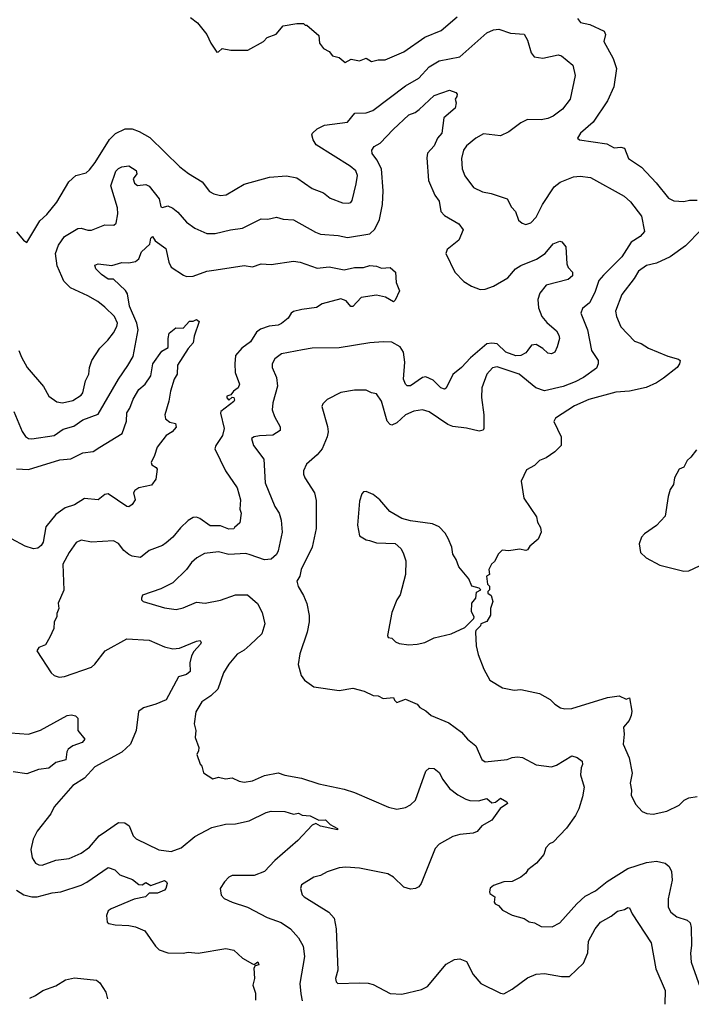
# Model space of a CAD drawing. Extents: x 1678759 to 1859541, y 384609 to 522867.
# Tile 32 of 256: x 1762523 to 1766480, y 385003 to 390803. Entities that reach past the tile are written whole.
import ezdxf

# ---------------------------------------------------------------- set-up
doc = ezdxf.new("R2010")
doc.units = 0

msp = doc.modelspace()

# ---------------------------------------------------------------- linework, layer by layer
at = {"layer": '0CON20XD'}
for points in [[(1763530, 390815), (1763570, 390785), (1763625.8, 390715.8), (1763648.8, 390665), (1763685, 390612.5), (1763695, 390613.3), (1763715, 390632.5), (1763767, 390623), (1763867, 390623), (1763960, 390675), (1763981.7, 390698.3), (1764033, 390717), (1764075, 390766.7), (1764155, 390780), (1764195, 390780), (1764205, 390770), (1764215, 390770), (1764285, 390710), (1764290, 390665), (1764313.6, 390633.6), (1764346.4, 390616.4), (1764365, 390590), (1764405, 390580), (1764441.2, 390551.2), (1764475, 390571.2), (1764525, 390561.2), (1764565, 390576.2), (1764595, 390556.7), (1764634.2, 390565.8), (1764675, 390566.2), (1764786, 390614), (1764909.9, 390700.1), (1765005, 390738.5), (1765100.3, 390819.7)], [(1765809.7, 390809.7), (1765827.1, 390787.1), (1765881.2, 390775), (1765965.6, 390735), (1765973.1, 390715), (1765964.4, 390675), (1766020, 390575), (1766038.6, 390515), (1766022.7, 390407.3), (1765986.7, 390325), (1765900.5, 390199.5), (1765826, 390135), (1765810, 390105), (1765820, 390095), (1765981.7, 390071.7), (1766025, 390048.8), (1766065, 390051.2), (1766085.3, 390045.3), (1766110, 389985), (1766185.7, 389935), (1766272.4, 389842.4), (1766345, 389751.4), (1766376.4, 389736.4), (1766435, 389731.5), (1766469.1, 389739.1)], [(1762505, 389553.8), (1762544.3, 389504.3), (1762565, 389490), (1762642, 389618), (1762683.3, 389655), (1762741.1, 389728.9), (1762813.2, 389846.8), (1762854.5, 389885.5), (1762915, 389901.4), (1762935, 389919.4), (1762968.3, 389961.7), (1763052.8, 390097.2), (1763087.2, 390132.8), (1763145, 390159.1), (1763185, 390160.9), (1763226.2, 390145), (1763288.6, 390108.6), (1763465.7, 389935.7), (1763516.4, 389896.4), (1763597.1, 389847.1), (1763640.4, 389790.4), (1763666.4, 389776.4), (1763705, 389767.1), (1763739.3, 389770.7), (1763845, 389833.3), (1763995, 389874.6), (1764095, 389883.6), (1764155, 389870.9), (1764245, 389809.4), (1764312.6, 389782.6), (1764352.3, 389752.3), (1764425, 389724.4), (1764457.6, 389722.4), (1764473.2, 389726.8), (1764481.7, 389738.3), (1764505.5, 389835.5), (1764513.3, 389885), (1764502.4, 389912.4), (1764470.2, 389940.2), (1764270, 390065), (1764251.4, 390095), (1764244.3, 390125), (1764248, 390135), (1764275, 390160.8), (1764317.6, 390182.4), (1764455, 390199.4), (1764498.1, 390251.9), (1764565, 390253.6), (1764602.4, 390267.6), (1764795, 390413.3), (1764875, 390458.5), (1764935, 390524.5), (1764995, 390560), (1765115.8, 390585), (1765274.7, 390725.3), (1765315, 390743.3), (1765345, 390746.7), (1765415, 390722.9), (1765495, 390717.5), (1765515, 390682.5), (1765537, 390607), (1765554.5, 390584.5), (1765605, 390576.9), (1765695, 390596.7), (1765715, 390590.6), (1765780.6, 390535), (1765795.6, 390474.4), (1765765, 390334), (1765720, 390275), (1765665.6, 390235), (1765635, 390221.3), (1765595, 390213.8), (1765515, 390214.5), (1765475, 390194.4), (1765405, 390141.9), (1765355, 390118.1), (1765255, 390130), (1765210, 390105), (1765155, 390059.2), (1765137.8, 390035), (1765125.5, 389985), (1765130.5, 389925), (1765145, 389884), (1765196.2, 389815), (1765249.1, 389789.1), (1765299.7, 389779.7), (1765395, 389746.7), (1765419.3, 389699.3), (1765443.6, 389673.6), (1765461.7, 389621.7), (1765483.9, 389603.9), (1765505, 389596.7), (1765535, 389606.7), (1765565, 389640), (1765603.5, 389715), (1765672.2, 389817.8), (1765707.5, 389845), (1765785, 389877.1), (1765825, 389882.1), (1765885, 389872.7), (1766083.6, 389763.6), (1766120.7, 389730.7), (1766185.6, 389645), (1766204, 389555), (1766178, 389525), (1766125, 389492.9), (1766070.4, 389405), (1765962.2, 389297.8), (1765935, 389265.8), (1765911.8, 389195), (1765879.1, 389135), (1765838.3, 389101.7), (1765828.9, 389075), (1765868.8, 388975), (1765891.1, 388855), (1765930.8, 388795), (1765930.8, 388775), (1765920.2, 388749.8), (1765844.4, 388695), (1765795, 388668.8), (1765725, 388641.4), (1765615, 388616.9), (1765564.3, 388635), (1765465, 388715.3), (1765335, 388757.3), (1765308.8, 388751.2), (1765275.6, 388715), (1765245.7, 388635), (1765243.2, 388576.8), (1765256.4, 388475), (1765257.1, 388395), (1765253.3, 388385), (1765229.7, 388379.7), (1765155, 388397.3), (1765075, 388406.2), (1765045, 388419.1), (1764935, 388493.5), (1764895, 388504.5), (1764845, 388496.9), (1764795.8, 388475), (1764745, 388428.1), (1764715, 388414.2), (1764705, 388417.5), (1764688.3, 388438.3), (1764653.5, 388555), (1764625, 388599.2), (1764595, 388605.8), (1764565, 388621.4), (1764495, 388620), (1764415, 388606.2), (1764335, 388566.2), (1764309.3, 388540.7), (1764303.8, 388525), (1764336.8, 388406.8), (1764339.4, 388375), (1764333.3, 388345), (1764304.5, 388275.5), (1764275, 388239.2), (1764212.5, 388185), (1764194.2, 388145), (1764194.2, 388125), (1764203.2, 388103.2), (1764260, 388015), (1764268.6, 387971.4), (1764270, 387805), (1764245.6, 387695), (1764180.5, 387565), (1764172.5, 387525), (1764155.7, 387495), (1764163.2, 387463.2), (1764195, 387411.2), (1764215, 387363.3), (1764227.6, 387292.4), (1764228.1, 387255), (1764216.9, 387195), (1764173.3, 387066.7), (1764162.9, 387005), (1764180.3, 386940.3), (1764201.7, 386911.7), (1764255, 386872), (1764405, 386852), (1764485.9, 386865.9), (1764553, 386847), (1764605, 386821.2), (1764635, 386820), (1764663.6, 386803.6), (1764725, 386810), (1764730, 386795), (1764745, 386780), (1764795, 386800), (1764865, 386770), (1764880.7, 386750.7), (1764915, 386732.5), (1764947.5, 386705), (1765050.9, 386660.9), (1765126, 386605), (1765160.8, 386565), (1765210, 386525), (1765245.8, 386445.8), (1765265, 386430.8), (1765395, 386444.3), (1765423.3, 386456.7), (1765455, 386461.4), (1765485, 386455.7), (1765565, 386414.4), (1765655, 386401.1), (1765685, 386410.6), (1765775, 386465.8), (1765807, 386457), (1765836, 386435), (1765839.2, 386415), (1765830.8, 386395), (1765827.1, 386355), (1765847.6, 386282.4), (1765838.1, 386225), (1765817.1, 386155), (1765797.1, 386115), (1765745, 386040), (1765665, 385957.5), (1765645, 385947.5), (1765622.5, 385925), (1765610, 385885), (1765566.7, 385835), (1765516.7, 385795), (1765503.8, 385775), (1765475, 385751.2), (1765425, 385726), (1765375, 385723.3), (1765315, 385702.5), (1765293.9, 385686.1), (1765290, 385665), (1765292.5, 385655), (1765322.5, 385635), (1765317.5, 385605), (1765323.3, 385595), (1765343.9, 385583.9), (1765367.7, 385557.7), (1765425, 385528.8), (1765495, 385507.5), (1765525, 385488.8), (1765555, 385482), (1765595, 385462), (1765660, 385460), (1765705, 385482), (1765805, 385594.4), (1765855, 385638.9), (1765915, 385672.1), (1765984.2, 385725.8), (1766105, 385803.5), (1766215, 385838.8), (1766275, 385845.5), (1766325, 385833.3), (1766350, 385815), (1766363.1, 385785), (1766366.4, 385735), (1766343.8, 385625), (1766342.7, 385575), (1766359.4, 385545), (1766395, 385518.9), (1766455, 385499.2), (1766472.1, 385482.1), (1766478.1, 385455), (1766481.4, 385348.6), (1766475.5, 385304.5), (1766478.3, 385251.7), (1766541.5, 385075)], [(1762516.9, 388855), (1762532.5, 388815), (1762566.9, 388755), (1762662.2, 388642.2), (1762694.2, 388585), (1762741.1, 388551.1), (1762775, 388545.6), (1762835, 388559.5), (1762885, 388591.9), (1762894.3, 388605), (1762911.2, 388675), (1762929.4, 388715), (1762934.3, 388754.3), (1762948.2, 388795), (1762995, 388868.6), (1763041.9, 388915), (1763075, 388958.6), (1763095.5, 388995), (1763099.1, 389015), (1763081.5, 389055), (1763025, 389110.4), (1762983.7, 389143.7), (1762925, 389176.9), (1762822.4, 389222.4), (1762782.4, 389262.4), (1762770.4, 389290.4), (1762743.7, 389353.7), (1762733.9, 389425), (1762750.5, 389475), (1762786.9, 389525), (1762865, 389571.9), (1762885, 389575.6), (1762925, 389562.5), (1762945, 389562.5), (1763025, 389593.5), (1763077.5, 389592.5), (1763091.2, 389605), (1763101.5, 389658.5), (1763099.5, 389695), (1763059.3, 389825), (1763089.5, 389910.5), (1763105, 389926.7), (1763124.6, 389935.4), (1763165, 389942.7), (1763208.6, 389915), (1763212, 389895), (1763191.2, 389865), (1763199.3, 389839.3), (1763216.2, 389826.2), (1763265, 389831.4), (1763285, 389822.5), (1763345, 389746.7), (1763355, 389701.2), (1763365, 389695.8), (1763395, 389705.6), (1763425, 389693.3), (1763455, 389670), (1763505, 389610), (1763554.6, 389574.6), (1763625.8, 389544.2), (1763675, 389543.3), (1763765, 389565.6), (1763835, 389574.5), (1763945, 389629.4), (1763985, 389627.5), (1764035, 389639.2), (1764075, 389627.1), (1764135, 389624.3), (1764265, 389551.1), (1764295, 389540), (1764398.3, 389531.7), (1764455, 389518.9), (1764585, 389540.9), (1764615, 389568.1), (1764642.7, 389625), (1764660, 389715), (1764664.6, 389795.4), (1764653.9, 389923.9), (1764627.3, 389977.3), (1764600, 390015), (1764596.7, 390035), (1764610.6, 390055), (1764647.1, 390075), (1764723.3, 390156.7), (1764815, 390241.5), (1764853.5, 390256.5), (1764877, 390273), (1764965, 390357.3), (1765055, 390387.8), (1765092.5, 390375), (1765100, 390365), (1765098.8, 390351.2), (1765087.5, 390335), (1765094, 390314), (1765088.9, 390281.1), (1765021.9, 390225), (1765009.5, 390135), (1764984.7, 390105.3), (1764965, 390060), (1764925, 390015.7), (1764920.9, 389989.1), (1764931.9, 389855), (1764968.5, 389768.5), (1764993.3, 389733.3), (1765003.9, 389673.9), (1765025, 389649.2), (1765110.2, 389600.2), (1765135.7, 389565), (1765110.9, 389505), (1765041.1, 389448.9), (1765033.3, 389425), (1765086.7, 389315), (1765139.7, 389259.7), (1765185, 389233.1), (1765235, 389213.8), (1765265, 389215.4), (1765315, 389233.8), (1765398.3, 389281.7), (1765444.4, 389335), (1765474.3, 389355), (1765567.4, 389392.6), (1765618, 389425), (1765665, 389482.5), (1765705, 389498.8), (1765717.5, 389495), (1765740, 389465), (1765745.6, 389365), (1765753.5, 389343.5), (1765778.8, 389315), (1765778.8, 389295), (1765755, 389272.9), (1765625, 389240), (1765587.7, 389192.3), (1765574.6, 389155), (1765579.6, 389105), (1765599.1, 389055), (1765628.6, 389018.6), (1765685, 388969.1), (1765699.5, 388945), (1765704, 388925), (1765689.2, 388875), (1765676.2, 388845), (1765655, 388834.3), (1765635, 388838.1), (1765605.8, 388865.8), (1765565, 388889.5), (1765537.5, 388885), (1765516.2, 388856.2), (1765505, 388841.1), (1765475.3, 388824.7), (1765445, 388822.5), (1765386.5, 388845), (1765335, 388892.8), (1765305, 388898), (1765275, 388893.9), (1765178.1, 388811.9), (1765125.6, 388755), (1765075, 388712.9), (1765035, 388632.5), (1765025, 388626.7), (1765004, 388635), (1764959.5, 388679.5), (1764915, 388699.4), (1764895, 388694.4), (1764825, 388645.6), (1764805, 388646), (1764795, 388656.2), (1764784.6, 388685), (1764792.7, 388785), (1764784.6, 388845), (1764765, 388875.4), (1764715, 388903.6), (1764665, 388906.2), (1764585, 388898.5), (1764405, 388870), (1764245, 388867.5), (1764188.5, 388858.5)], [(1766469.1, 389739.1), (1766515, 389738.9)], [(1766538.6, 389565), (1766445, 389471.4), (1766355, 389406.7), (1766275, 389368.8), (1766215, 389355.4), (1766168.5, 389321.5), (1766142.2, 389277.8), (1766069.5, 389185), (1766033.9, 389086.1), (1766038.5, 389055), (1766065, 388993.8), (1766145, 388910), (1766185, 388895.7), (1766227.2, 388867.2), (1766340.3, 388820.3), (1766403.9, 388803.9), (1766413.3, 388795), (1766410, 388775), (1766396, 388755), (1766315, 388691.9), (1766275, 388664.3), (1766214.5, 388635.5), (1766115, 388614.5), (1766035, 388608.5), (1765875, 388566.2), (1765790.8, 388529.2), (1765678.8, 388455), (1765668.8, 388435), (1765713.3, 388345), (1765713.3, 388295), (1765675, 388256.7), (1765625, 388222), (1765585, 388206), (1765555, 388177.5), (1765508.3, 388151.7), (1765476.7, 388085), (1765493.3, 387985), (1765567.5, 387875), (1765573.6, 387843.6), (1765591.7, 387811.7), (1765595.9, 387784.1), (1765576.4, 387743.6), (1765528.3, 387701.7), (1765515, 387680), (1765505, 387676.7), (1765466.4, 387683.6), (1765405, 387673.8), (1765365, 387678.8), (1765342.7, 387657.3), (1765319.4, 387610.6), (1765303.3, 387595), (1765287.5, 387565), (1765290, 387535), (1765272.5, 387525), (1765278.3, 387478.3), (1765290, 387465), (1765290, 387445), (1765280, 387435), (1765280, 387425), (1765300.7, 387410.7), (1765310, 387375), (1765296.2, 387335), (1765296, 387295), (1765275, 387257.5), (1765240, 387245), (1765237, 387233), (1765210, 387205), (1765207.5, 387195), (1765212, 387115), (1765224.3, 387064.3), (1765257, 386977), (1765292.1, 386912.1), (1765367.3, 386867.3), (1765435, 386854), (1765475, 386857.5), (1765585, 386834.2), (1765647.6, 386797.6), (1765675, 386770), (1765709.7, 386749.7), (1765735, 386742.5), (1765775, 386745.7), (1765985, 386810.8), (1766055, 386820), (1766095, 386800), (1766115, 386807.5), (1766128.8, 386728.8), (1766126.2, 386705), (1766113.8, 386675), (1766080, 386635), (1766084, 386595), (1766077.5, 386535), (1766112.9, 386455), (1766131.9, 386365), (1766119.2, 386305), (1766128, 386265), (1766126, 386235), (1766151.2, 386181.2), (1766189.3, 386139.3), (1766217, 386127), (1766255, 386123.3), (1766335, 386140), (1766407.5, 386175), (1766437.5, 386205), (1766465, 386218.8), (1766515, 386227.5)], [(1762487.5, 388495), (1762537.2, 388377.2), (1762557.6, 388347.6), (1762575, 388335.6), (1762595, 388333.8), (1762725, 388352.5), (1762779.8, 388390.2), (1762841.7, 388408.3), (1762895, 388446.2), (1762985, 388480), (1763104.3, 388685.7), (1763159.2, 388765), (1763192, 388818), (1763221.4, 388975), (1763212.6, 389015), (1763170.5, 389115), (1763158.1, 389188.1), (1763146.9, 389206.9), (1763075, 389273.8), (1763045, 389274.3), (1763005, 389301.2), (1762970.8, 389335), (1762965, 389356.7), (1762985, 389365.6), (1763065, 389354.4), (1763125, 389372.7), (1763165, 389370.5), (1763205, 389377.8), (1763224.4, 389395), (1763240, 389435), (1763290, 389480), (1763295, 389516.7), (1763305, 389526.4), (1763320.7, 389500.7), (1763384.2, 389454.2), (1763401.2, 389375), (1763415.8, 389345.8), (1763487.4, 389297.4), (1763505, 389290.9), (1763545, 389291.8), (1763625, 389320.6), (1763681.1, 389328.9), (1763845, 389355.7), (1763895, 389347.5), (1763945, 389364.3), (1764005, 389360), (1764135, 389380.5), (1764175, 389374.5), (1764275, 389338.6), (1764346.3, 389346.3), (1764435, 389330), (1764495, 389342.2), (1764547.4, 389342.6), (1764585, 389355.7), (1764625, 389351.2), (1764655, 389340), (1764705, 389342.5), (1764736.2, 389315), (1764741.2, 389255), (1764760, 389205), (1764735, 389150), (1764725, 389140), (1764677.6, 389167.6), (1764625, 389179.2), (1764535, 389167.1), (1764485, 389113.8), (1764474.1, 389114.1), (1764446.3, 389146.3), (1764415, 389159.4), (1764305, 389128.9), (1764272.4, 389107.6), (1764185, 389096.7), (1764135, 389083.1), (1764122.5, 389075), (1764105, 389044), (1764065, 389014.2), (1764045, 389004.2), (1763991.7, 388998.3), (1763940.7, 388979.3), (1763918.7, 388961.3), (1763882.9, 388905), (1763831.2, 388868.8), (1763794.5, 388825.5), (1763789.5, 388775), (1763792.9, 388725), (1763818.6, 388655), (1763809.2, 388635), (1763783.3, 388615), (1763767, 388593), (1763742.5, 388585), (1763742.5, 388575), (1763755, 388562.5), (1763775, 388580), (1763785, 388577.5), (1763788.3, 388561.7), (1763785, 388553.3), (1763708.8, 388495), (1763706, 388485), (1763726.7, 388395), (1763717, 388353), (1763679.2, 388295), (1763672.5, 388275), (1763735.6, 388145), (1763803.1, 388045), (1763823.8, 387973.8), (1763819.5, 387920.5), (1763827.8, 387895), (1763820.5, 387839.5), (1763787.5, 387812.5), (1763785, 387803.3), (1763755, 387801.9), (1763705, 387821.5), (1763645, 387822.3), (1763585, 387865.5), (1763565, 387871.5), (1763545, 387869.5), (1763515, 387852.5), (1763470.3, 387809.7), (1763425.3, 387754.7), (1763385, 387720.6), (1763363.8, 387706.2), (1763285, 387675.7), (1763235, 387634.5), (1763185, 387642.2), (1763165, 387652.2), (1763136, 387676), (1763105, 387718.1), (1763075, 387732.5), (1762945.6, 387725.6), (1762885, 387736.4), (1762856.2, 387723.8), (1762814.7, 387665), (1762777.8, 387595), (1762783, 387443), (1762750, 387365), (1762753.3, 387335), (1762741.2, 387305), (1762741.2, 387285), (1762726.2, 387255), (1762724, 387216), (1762700, 387165), (1762675, 387120), (1762636.2, 387103.8), (1762623.8, 387085), (1762708.8, 386955), (1762725, 386940), (1762755, 386930.8), (1762787, 386933), (1762945, 386988.6), (1762965, 387005.8), (1763027.1, 387085), (1763155, 387155.6), (1763285, 387148.1), (1763375, 387108.1), (1763425, 387096.7), (1763465, 387100.6), (1763565, 387142.9), (1763586.7, 387145), (1763591.2, 387135), (1763587.1, 387125), (1763548.6, 387081.4), (1763534.5, 387055), (1763524.4, 387015), (1763526.2, 386963.8), (1763505, 386945.7), (1763457.5, 386932.5), (1763385, 386796.5), (1763325, 386771.8), (1763251.5, 386748.5), (1763222.7, 386727.3), (1763210, 386615), (1763175.3, 386534.7), (1763125, 386487.8), (1762965, 386402.2), (1762905, 386334.5), (1762835, 386290.8), (1762725, 386166.2), (1762705.8, 386125), (1762626.4, 386023.6), (1762602.9, 385975), (1762588.6, 385915), (1762595.7, 385865), (1762616.2, 385835), (1762635, 385824.2), (1762655, 385821.9), (1762735, 385851.9), (1762815, 385861.8), (1762885, 385893.3), (1762935, 385928.6), (1762990.8, 385995), (1763033.8, 386023.8), (1763105, 386074.2), (1763142.4, 386072.4), (1763168, 386055), (1763191.4, 385995), (1763208.3, 385978.3), (1763342.4, 385912.4), (1763415, 385902.5), (1763474.3, 385925), (1763555, 385991.8), (1763655, 386043.8), (1763735, 386063.8), (1763793.7, 386066.3), (1763875, 386084.5), (1763975, 386133.3), (1764005, 386141.1), (1764085, 386139.2), (1764135, 386122.9), (1764165, 386128), (1764187.3, 386117.3), (1764235, 386112.7), (1764285, 386087.1), (1764325, 386088.6), (1764351.2, 386061.2), (1764395, 386037.5), (1764395, 386030), (1764295, 386052.9), (1764267.3, 386067.3), (1764245, 386058), (1764161.4, 385968.6), (1764025, 385849.4), (1763964.6, 385785.4), (1763905, 385761.8), (1763775, 385761.4), (1763755, 385750.8), (1763729.2, 385725), (1763704.2, 385685), (1763709.2, 385645), (1763726.8, 385626.8), (1763775, 385604.3), (1763865, 385575.7), (1763981.2, 385515), (1764063.8, 385485), (1764117.8, 385447.8), (1764165.8, 385395), (1764191.9, 385345), (1764200, 385285), (1764173.5, 385125), (1764178.5, 385065), (1764186.7, 385023.9)], [(1762505, 388157.3), (1762575, 388153.2), (1762758.9, 388211.1), (1762825, 388215.6), (1762895, 388251.1), (1762955, 388258.9), (1762994.7, 388285.3), (1763126.5, 388365), (1763152.4, 388437.6), (1763153.2, 388486.8), (1763171.5, 388515), (1763192.2, 388567.8), (1763225.6, 388625), (1763262.7, 388655), (1763295.4, 388705), (1763306.4, 388775), (1763360.2, 388849.8), (1763398.5, 388871.5), (1763396.9, 388925), (1763403.8, 388956.2), (1763442.7, 388987.3), (1763485, 388986), (1763523, 389027), (1763545, 389027.5), (1763565, 389036.7), (1763580, 389025), (1763551.4, 388938.6), (1763545, 388900), (1763515, 388866.7), (1763452.1, 388767.9), (1763450, 388715), (1763433.8, 388685), (1763410.5, 388615), (1763401.1, 388555), (1763377.1, 388475), (1763381.2, 388451.2), (1763407, 388433), (1763440, 388425), (1763445, 388403.3), (1763421.2, 388375), (1763385, 388354.3), (1763331.8, 388285), (1763317.5, 388235), (1763297.5, 388195), (1763300.5, 388180.5), (1763327.5, 388165), (1763333.3, 388155), (1763324.2, 388095.8), (1763299.7, 388060.3), (1763225.6, 388044.4), (1763200.3, 388029.7), (1763194, 388015), (1763203.8, 387975), (1763185, 387946.7), (1763165, 387933.8), (1763155, 387936.2), (1763045, 388008.9), (1763025, 388005.6), (1762984.6, 387975.4), (1762905, 387982.9), (1762845, 387944.4), (1762791.7, 387928.3), (1762735, 387887.8), (1762676.7, 387815), (1762660.9, 387725), (1762650, 387705), (1762630.4, 387689.6), (1762605, 387685.3), (1762555, 387701.1), (1762475, 387744.5)], [(1764188.5, 388858.5), (1764065, 388834.5), (1764025, 388805.7), (1764009.4, 388775), (1764010, 388755), (1764035.5, 388695), (1764041.2, 388645), (1764014.6, 388545), (1764010.9, 388505), (1764023.3, 388465), (1764057.1, 388405), (1764058, 388382), (1764014.4, 388355.6), (1763935, 388351.8), (1763903.3, 388345), (1763889.2, 388335), (1763900, 388295), (1763961.1, 388215), (1763968.5, 388075), (1764026.7, 387935), (1764051.5, 387895), (1764062.5, 387855), (1764068.2, 387785), (1764046.2, 387675), (1764035, 387652.9), (1764004.7, 387625.3), (1763965, 387620.3), (1763880.8, 387650.8), (1763855, 387657.5), (1763755, 387652.5), (1763695, 387667.5), (1763611.7, 387658.3), (1763567, 387633), (1763535, 387605.7), (1763505.7, 387565), (1763425, 387485.6), (1763355, 387450), (1763246.4, 387413.6), (1763240, 387395), (1763240, 387385), (1763250, 387375), (1763375, 387338.6), (1763445, 387329.2), (1763485, 387337.5), (1763565, 387371.4), (1763615, 387366.7), (1763705, 387384.4), (1763795, 387415.6), (1763865, 387414.2), (1763924.2, 387364.2), (1763951.4, 387311.4), (1763966.9, 387245), (1763949.2, 387185), (1763880.6, 387119.4), (1763845, 387088.9), (1763805, 387066), (1763755, 387006.2), (1763722.9, 386955), (1763690, 386860), (1763649.2, 386820.8), (1763595, 386784.2), (1763560.8, 386725), (1763550, 386655), (1763560, 386615), (1763556.2, 386575), (1763577.5, 386515), (1763576.2, 386495), (1763566.7, 386475), (1763586.4, 386416.4), (1763596.7, 386405), (1763606.4, 386366.4), (1763660.7, 386330.7), (1763695, 386340), (1763735, 386330), (1763775, 386336.7), (1763815, 386316.7), (1763845, 386312), (1763895, 386320), (1763965, 386350.6), (1764045, 386365.6), (1764085, 386352.5), (1764182.5, 386335), (1764285, 386300.9), (1764435, 386270), (1764495, 386250), (1764695, 386163.1), (1764745, 386151.9), (1764795, 386162.2), (1764825, 386178.1), (1764854.6, 386205.4), (1764915, 386376.2), (1764935, 386393.8), (1764965, 386392), (1764995, 386369.2), (1765016.1, 386326.1), (1765055.7, 386275), (1765105, 386236.7), (1765151.2, 386211.2), (1765175, 386203.6), (1765225, 386200.5), (1765275, 386215.7), (1765305, 386188.8), (1765325, 386194), (1765355, 386217.5), (1765392.5, 386195), (1765396.1, 386186.1), (1765353, 386157), (1765305, 386087.5), (1765245, 386054.4), (1765218.7, 386021.3), (1765195, 386011.5), (1765115, 386003.1), (1765075, 385991.8), (1764995, 385946.7), (1764970.4, 385919.6), (1764888.5, 385715), (1764875, 385695.7), (1764854.6, 385685.4), (1764825, 385681.6), (1764785, 385692.7), (1764725, 385752.3), (1764691.5, 385771.5), (1764525, 385804.6), (1764445, 385810), (1764405, 385806.5), (1764335, 385782.9), (1764295, 385761.4), (1764255, 385751.4), (1764182.6, 385707.4), (1764177.5, 385685), (1764187.5, 385647.5), (1764198, 385635), (1764344.2, 385545), (1764375, 385510), (1764387, 385447), (1764396.2, 385203.8), (1764383.3, 385155), (1764388, 385135), (1764397.5, 385125), (1764525, 385130), (1764576.4, 385126.4), (1764605, 385118.9), (1764705, 385066.5), (1764775, 385062.1), (1764889.2, 385090.8), (1764925, 385108.5), (1765035, 385238.9), (1765085, 385266.9), (1765115, 385270.8), (1765155, 385254), (1765195, 385178.8), (1765240, 385125), (1765355, 385068), (1765375, 385064.2), (1765425, 385092.2), (1765515, 385159.1), (1765565, 385181.1), (1765615.6, 385184.4), (1765715, 385166.4), (1765762.8, 385167.2), (1765845.2, 385244.8), (1765870, 385305), (1765873.6, 385375), (1765913.5, 385446.5), (1765944.2, 385485.8), (1766007.8, 385522.2), (1766045, 385551.1), (1766085, 385560.4), (1766105, 385573.1), (1766115, 385570.8), (1766130.5, 385535), (1766242.9, 385365), (1766271.1, 385211.1), (1766325.5, 385085), (1766323.3, 385002.8)], [(1766510.7, 388269.3), (1766476.2, 388225), (1766454.2, 388205.8), (1766435, 388167.5), (1766407.5, 388155), (1766380, 388105), (1766373.8, 388065), (1766355.8, 388035), (1766344, 387995), (1766325, 387877.5), (1766275, 387823.8), (1766203.3, 387775), (1766186.2, 387755), (1766173.3, 387715), (1766181.2, 387665), (1766212.7, 387632.7), (1766295, 387590), (1766435, 387553.8), (1766465, 387556.7), (1766620.7, 387629.3)], [(1764815, 387120.8), (1764865, 387124.3), (1764910, 387135), (1764965, 387160.8), (1765065.6, 387184.4), (1765145, 387222.5), (1765197.5, 387275), (1765200, 387285), (1765184.1, 387314.1), (1765187.5, 387365), (1765210, 387395), (1765215, 387430), (1765240, 387445), (1765230, 387455), (1765187.5, 387465), (1765168.8, 387508.8), (1765109.5, 387579.5), (1765093.9, 387623.9), (1765074.2, 387654.2), (1765068, 387695), (1765047.7, 387747.7), (1765028.8, 387778.8), (1764993.3, 387815), (1764955, 387834), (1764825, 387850), (1764774.2, 387864.2), (1764703.8, 387905), (1764643.8, 387975), (1764605, 388006), (1764565, 388023.3), (1764549.3, 388020.7), (1764539.3, 388010.7), (1764524.2, 387965.8), (1764512.9, 387825), (1764525, 387763.3), (1764565, 387738.8), (1764584.2, 387734.2), (1764625, 387722), (1764735, 387717.5), (1764767.7, 387687.7), (1764782.5, 387662.5), (1764797.5, 387615), (1764795.8, 387535), (1764764, 387415), (1764744.4, 387385.6), (1764715, 387310), (1764690, 387175), (1764693.8, 387163.8), (1764715, 387158.8), (1764737.7, 387137.7), (1764758.8, 387128.8), (1764815, 387120.8)], [(1762415.5, 386605.5), (1762575.4, 386594.6), (1762645, 386617.9), (1762803.3, 386705), (1762827.3, 386707.3), (1762851.2, 386701.2), (1762865, 386687.5), (1762866, 386616), (1762906.7, 386565), (1762890, 386545), (1762835.4, 386524.6), (1762808, 386505), (1762799.7, 386490.3), (1762795, 386443.3), (1762735, 386427.8), (1762695, 386392.9), (1762634.6, 386385.4), (1762565, 386360.8), (1762485, 386371.5)], [(1762505, 385675.6), (1762547.8, 385647.8), (1762595, 385635.5), (1762625.6, 385635.6), (1762715, 385660), (1762765, 385664.5), (1762885, 385704.6), (1762918.7, 385721.3), (1763045, 385809.5), (1763083.8, 385795), (1763113.3, 385765), (1763187.8, 385737.8), (1763225, 385708), (1763245, 385706.2), (1763265, 385721.2), (1763295, 385702.5), (1763375, 385731.4), (1763387.5, 385725), (1763391.4, 385715), (1763384.4, 385685.6), (1763375.4, 385674.6), (1763335, 385657.5), (1763285, 385657.5), (1763264.3, 385635.7), (1763197.9, 385622.1), (1763062.5, 385565), (1763045, 385552.5), (1763033.3, 385525), (1763037.5, 385487.5), (1763048.3, 385478.3), (1763085, 385470), (1763165, 385467.5), (1763205, 385458.8), (1763260, 385435), (1763323.3, 385345), (1763345, 385323.3), (1763395, 385306), (1763485, 385304.2), (1763515, 385309.2), (1763575, 385304.2), (1763737.7, 385332.3), (1763785, 385320.8), (1763834.6, 385274.6), (1763895, 385241.2), (1763905, 385237.5), (1763925, 385252.5), (1763932.5, 385235), (1763910, 385230), (1763902.5, 385215), (1763906.2, 385155), (1763896.2, 385115), (1763912.3, 385067.7), (1763911.7, 385026.7)], [(1762583.1, 385039.8), (1762615.4, 385054.6), (1762658.8, 385085), (1762735, 385112.2), (1762792.4, 385147.6), (1762845, 385158), (1762975, 385144), (1762995, 385128.8), (1763030, 385075), (1763040.8, 385035.3)]]:
    msp.add_lwpolyline(points, dxfattribs=at)

doc.saveas('drawing.dxf')
